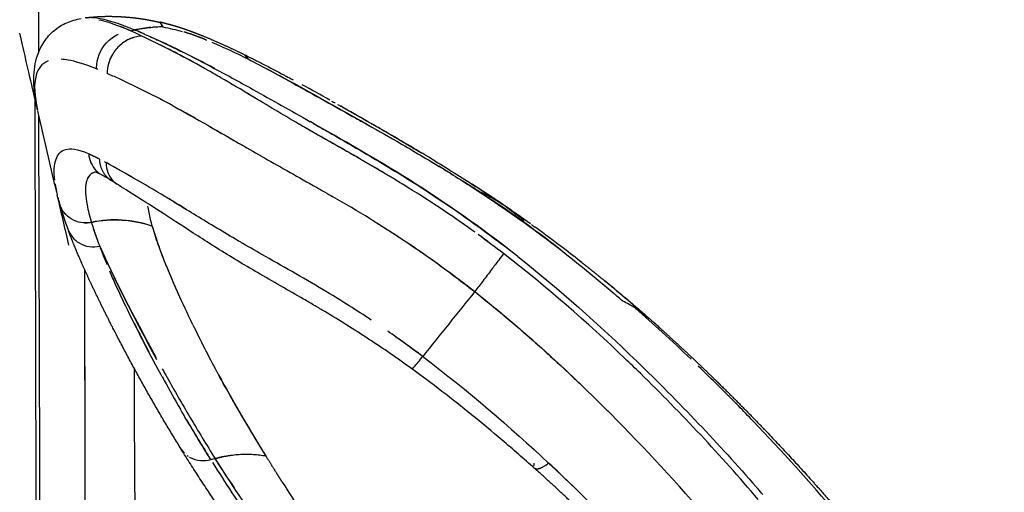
# Model space of a CAD drawing. Header units: millimetres. Extents: x 0 to 1905, y 0 to 2577.
# Tile 58 of 70: x 1183 to 1238, y 2099 to 2126. Entities that reach past the tile are written whole.
import ezdxf

# ---------------------------------------------------------------- set-up
doc = ezdxf.new("R2010")
doc.units = ezdxf.units.MM
doc.header["$MEASUREMENT"] = 0
doc.layers.add('Crea2D$visibili$linee', color=7, linetype='Continuous', true_color=0x000000)

msp = doc.modelspace()

# ---------------------------------------------------------------- linework, layer by layer
at = {"layer": 'Crea2D$visibili$linee'}
for p, q in [((1189.57520659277, 2114.493936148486), (1189.573864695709, 2114.496506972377)), ((1217.424212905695, 2109.667114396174), (1218.066780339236, 2109.195976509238))]:
    msp.add_line(p, q, dxfattribs=at)
for centre, radius, start, end in [((103734.5707564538, 2461.4343331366), 102550.6289531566, 180.1441090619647, 180.1886414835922), ((141095.2514807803, 2560.425335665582), 139911.4422865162, 180.1554989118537, 180.1788139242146), ((1176.965424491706, 2095.885505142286), 31.72472195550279, 66.5501911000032, 67.57077166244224), ((1182.75531664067, 2107.798461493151), 18.62502324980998, 67.82195580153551, 69.88664400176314), ((1179.502512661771, 2099.808160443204), 27.2520935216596, 66.50466003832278, 67.70291547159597), ((1191.216026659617, 2119.464538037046), 5.742383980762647, 90.5358379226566, 94.20482356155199), ((1191.299006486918, 2113.462938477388), 11.74476243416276, 89.72635448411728, 90.66682751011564), ((1191.965398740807, 2125.786660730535), 0.8392374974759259, 200.954259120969, 206.0420966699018), ((1190.339480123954, 2122.711759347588), 2.006542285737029, 107.3603472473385, 120.9491790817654), ((1177.296419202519, 2097.714463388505), 29.91812278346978, 64.4534541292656, 65.73777734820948), ((1174.614038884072, 2088.311600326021), 39.74331739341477, 66.66276151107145, 67.2667045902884), ((1163.80700582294, 2069.519053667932), 61.17424758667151, 61.27485307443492, 64.44266689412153), ((1059.584623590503, 2058.872531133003), 147.4855092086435, 26.25339603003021, 26.25518842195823), ((1190.453792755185, 2122.581221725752), 2.180972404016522, 150.6555948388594, 178.3886615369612), ((923.3968967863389, 1991.879805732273), 299.2587847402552, 26.15771439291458, 26.15892629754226), ((1172.298555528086, 2086.209326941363), 39.78166539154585, 65.30605822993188, 66.3235954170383), ((1167.509900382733, 2075.982074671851), 51.07402155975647, 61.48051495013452, 65.21845030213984), ((1127.393368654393, 1990.633288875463), 149.6470540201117, 60.72801758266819, 61.39820416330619), ((-24739.13107464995, 2033.920667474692), 25923.580261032, 0.1371406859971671, 0.1932551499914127), ((1083.436146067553, 1912.12911448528), 239.6196710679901, 60.1639191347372, 60.57101505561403), ((-27051.60360051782, 2028.958674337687), 28236.26010806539, 0.1366622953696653, 0.1854219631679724), ((1107.07210825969, 1967.318830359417), 175.4134436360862, 60.61547177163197, 60.92104731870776), ((1051.340677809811, 1856.439344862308), 303.8953554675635, 60.0600415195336, 60.06576646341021), ((1188.751234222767, 2118.301829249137), 1.490535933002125, 183.6717119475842, 223.8777645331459), ((1151.262433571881, 2049.905057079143), 77.2267901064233, 58.98367217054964, 61.25043151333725), ((1163.915222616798, 2047.746281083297), 81.77979764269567, 57.89045684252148, 58.55654732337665), ((1187.698027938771, 2116.659498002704), 0.5263772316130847, 110.495350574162, 125.5675006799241), ((1188.671362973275, 2118.233865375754), 1.385924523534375, 224.1411519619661, 235.9741170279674), ((1184.744651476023, 2110.785990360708), 7.032366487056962, 57.66336766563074, 62.09966038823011), ((1192.873632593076, 2117.667670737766), 7.54696470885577, 188.641168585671, 193.1748701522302), ((1177.717191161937, 2099.479335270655), 20.34481635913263, 56.96679385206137, 57.95621149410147), ((1151.75568186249, 2029.146519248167), 104.1398783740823, 55.92106619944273, 57.03534935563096), ((1195.885888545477, 2118.344562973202), 10.63424518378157, 193.0267628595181, 193.0648028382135), ((1197.332150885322, 2118.700614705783), 12.12370965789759, 193.8393448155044, 195.4923950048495), ((1067.915265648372, 1912.303231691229), 238.1022717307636, 58.40302681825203, 58.85699149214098), ((1158.114542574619, 2041.656788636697), 85.54686716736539, 58.52157711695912, 60.11514945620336), ((1172.177582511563, 2060.176933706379), 66.85935003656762, 52.07583749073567, 56.86170420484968), ((1206.452536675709, 2110.475358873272), 6.11863354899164, 58.94121695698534, 64.48315705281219), ((1164.221297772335, 2047.941898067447), 81.58767082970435, 55.77580038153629, 56.63002960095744), ((1202.792099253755, 2120.302495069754), 17.81352091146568, 195.8233051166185, 200.5947045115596), ((1196.923370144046, 2095.230756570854), 24.09746612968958, 56.82841652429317, 57.76353761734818), ((1172.372101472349, 2059.978831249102), 67.0501846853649, 54.14736022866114, 55.7490227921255), ((1171.694988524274, 2062.735778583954), 63.04086628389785, 54.84306823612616, 55.76804622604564), ((1187.437477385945, 2114.508725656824), 1.403319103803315, 193.2700643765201, 199.1769135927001), ((1205.069427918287, 2119.828818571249), 18.4705494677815, 197.3123761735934, 201.3606678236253), ((1207.566926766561, 2119.03538344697), 17.47691169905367, 196.0685225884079, 199.9997370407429), ((1206.961318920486, 2120.507881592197), 20.4790504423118, 198.2354861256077, 200.173727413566), ((1143.585747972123, 2025.309043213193), 109.8433139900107, 52.70078722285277, 53.61206396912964), ((1173.476618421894, 2065.214548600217), 59.98813285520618, 52.31472658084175, 53.98341474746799), ((1165.021578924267, 2049.623802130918), 79.74830625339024, 52.58983669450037, 53.9990167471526), ((1213.960890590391, 2122.860778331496), 27.85839362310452, 200.5073507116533, 202.0801854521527), ((1224.37673400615, 2126.895790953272), 39.02655447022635, 200.6989624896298, 202.3147552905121), ((1165.06802212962, 2049.590776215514), 79.74648249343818, 51.72239762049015, 52.63075670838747), ((1163.477794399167, 2047.441730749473), 82.41715622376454, 48.56853038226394, 50.68747831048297), ((1167.62749926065, 2056.061691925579), 63.5985810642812, 56.37455282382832, 58.96756527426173), ((56460.05297008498, -42203.05015640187), 70826.73115260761, 141.2691626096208, 141.2728776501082), ((1155.274223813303, 2039.641471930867), 93.46052118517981, 48.89230017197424, 49.28072536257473), ((1214.475046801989, 2105.250668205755), 5.309935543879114, 56.26620565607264, 64.96101002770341), ((1271.131083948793, 2149.453206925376), 90.9327313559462, 206.5430834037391, 207.6522207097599), ((1254.369033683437, 2138.46832455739), 68.17592004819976, 205.8336669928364, 208.2589343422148), ((1211.891725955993, 2101.284157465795), 10.02978784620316, 46.70538198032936, 49.04724722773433), ((1170.856761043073, 2060.85003391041), 57.82263447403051, 52.95975221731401, 55.31714000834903), ((1142.644146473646, 2022.068781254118), 105.776259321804, 53.41542794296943, 54.41850590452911), ((1149.163206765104, 2035.916478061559), 98.07601895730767, 45.67075907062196, 46.35988594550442), ((1144.544510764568, 2031.309526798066), 104.5991241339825, 40.40665398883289, 45.62437807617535), ((1142.885833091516, 2025.680860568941), 112.3037962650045, 44.41569208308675, 46.00773145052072), ((1270.846892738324, 2149.318602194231), 90.61857210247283, 208.7832847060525, 209.9375355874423), ((1268.644804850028, 2146.190717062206), 84.4067387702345, 208.4414126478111, 211.9574181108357), ((1135.719006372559, 2018.893217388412), 122.1743486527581, 43.78703703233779, 44.33714749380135), ((1269.59134201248, 2148.581197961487), 89.16247823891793, 210.3716863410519, 212.0289113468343), ((1137.996741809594, 2026.255306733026), 110.0533697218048, 40.63545126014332, 44.81758085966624), ((1145.315217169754, 2027.971305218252), 108.9650315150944, 40.2008117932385, 43.83265727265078), ((1193.545683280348, 2102.625289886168), 1.392048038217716, 211.8624898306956, 224.136772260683), ((27257.41568671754, -88843.67395343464), 94605.96323367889, 105.9913324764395, 105.991479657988), ((1195.968834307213, 2095.463978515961), 6.145778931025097, 102.2483328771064, 106.3840097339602), ((1241.365207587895, 2130.975440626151), 55.6628419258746, 212.1459171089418, 214.1337837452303), ((1212.332580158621, 2100.979723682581), 0.5238449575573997, 165.1191802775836, 183.8156888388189), ((1210.883470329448, 2103.314944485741), 2.813779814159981, 304.8443266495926, 308.5509504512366), ((1069.641924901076, 1949.356433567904), 208.514004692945, 46.1962266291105, 46.70287289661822)]:
    msp.add_arc(centre, radius, start, end, dxfattribs=at)
for points, knots in [([(1184.387783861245, 2120.869031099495), (1184.358812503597, 2121.011007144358), (1184.310479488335, 2121.277845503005), (1184.245960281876, 2121.776905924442), (1184.216973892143, 2122.352036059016), (1184.269854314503, 2123.011043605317), (1184.369566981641, 2123.428127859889), (1184.436616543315, 2123.627919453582), (1184.482583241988, 2123.765314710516), (1184.588292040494, 2124.026173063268), (1184.86248883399, 2124.51100591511), (1185.321524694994, 2125.032872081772), (1186.032887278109, 2125.476025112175), (1186.57099954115, 2125.628041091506), (1186.844957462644, 2125.669900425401)], [0, 0, 0, 0, 0.4347575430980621, 0.8131528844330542, 1.509379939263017, 2.159360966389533, 2.791524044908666, 2.791524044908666, 2.791524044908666, 3.226244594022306, 3.633946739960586, 4.459331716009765, 5.289860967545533, 6.121600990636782, 6.121600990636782, 6.121600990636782, 6.121600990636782]), ([(1189.160343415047, 2125.288383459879), (1188.952740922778, 2125.36543516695), (1188.580569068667, 2125.490737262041), (1188.098189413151, 2125.625528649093), (1187.682684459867, 2125.705320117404), (1187.34013890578, 2125.731677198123), (1187.154051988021, 2125.717818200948), (1187.073496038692, 2125.704757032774)], [3.018467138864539, 3.018467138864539, 3.018467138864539, 3.018467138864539, 3.038380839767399, 3.059721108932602, 3.08244264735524, 3.106475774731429, 3.12861362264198, 3.12861362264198, 3.12861362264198, 3.12861362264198]), ([(1187.825163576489, 2125.610937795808), (1187.989912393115, 2125.575402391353), (1188.331676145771, 2125.483811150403), (1188.754355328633, 2125.336746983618), (1188.993657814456, 2125.241105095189), (1189.010454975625, 2125.23434446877)], [1.933207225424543, 1.933207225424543, 1.933207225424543, 1.933207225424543, 1.958197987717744, 1.980382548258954, 1.982041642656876, 1.982041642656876, 1.982041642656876, 1.982041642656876]), ([(1189.010797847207, 2125.235201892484), (1189.030409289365, 2125.227403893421), (1189.050205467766, 2125.219474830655), (1189.230075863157, 2125.146909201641), (1189.43132185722, 2125.071272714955), (1189.590095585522, 2124.990054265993)], [3.982421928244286, 3.982421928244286, 3.982421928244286, 3.982421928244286, 3.984375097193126, 3.984375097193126, 4, 4, 4, 4]), ([(1189.786001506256, 2125.04551809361), (1189.987311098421, 2125.08462014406), (1190.346453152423, 2125.1543793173), (1190.661537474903, 2125.18129318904), (1190.795056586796, 2125.1903791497)], [8, 8, 8, 8, 8.340662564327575, 8.60775173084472, 8.60775173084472, 8.60775173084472, 8.60775173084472]), ([(1191.1754116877, 2125.466975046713), (1191.173236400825, 2125.473924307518), (1191.191884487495, 2125.44822485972), (1191.299716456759, 2125.289227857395), (1191.355099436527, 2125.207566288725)], [2.946237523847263, 2.946237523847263, 2.946237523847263, 2.946237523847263, 2.972387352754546, 3, 3, 3, 3]), ([(1191.355099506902, 2125.207566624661), (1191.281246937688, 2125.321820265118), (1191.20446948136, 2125.455019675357), (1191.183192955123, 2125.488341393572), (1191.181660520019, 2125.488509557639)], [0, 0, 0, 0, 0.03125, 0.05050614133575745, 0.05050614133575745, 0.05050614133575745, 0.05050614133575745]), ([(1184.407510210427, 2120.773269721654), (1184.278999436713, 2121.327079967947), (1184.150365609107, 2121.881143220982), (1184.022213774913, 2122.432877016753), (1183.847078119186, 2123.186890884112), (1183.658101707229, 2124.00002401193), (1183.455182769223, 2124.872552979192)], [8.46774415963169, 8.46774415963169, 8.46774415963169, 8.46774415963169, 10.294552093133, 10.294552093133, 10.294552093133, 12.95636054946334, 12.95636054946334, 12.95636054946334, 12.95636054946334]), ([(1187.697980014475, 2122.936750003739), (1187.702795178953, 2123.440879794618), (1187.901030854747, 2123.950545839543), (1188.427104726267, 2124.53502890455), (1188.654729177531, 2124.700892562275), (1188.902382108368, 2124.815177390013)], [0.01563663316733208, 0.01563663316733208, 0.01563663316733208, 0.01563663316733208, 0.5, 0.5, 0.7656134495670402, 0.7656134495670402, 0.7656134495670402, 0.7656134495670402]), ([(1190.198435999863, 2124.707648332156), (1190.095110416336, 2124.702979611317), (1189.881962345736, 2124.674812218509), (1189.460831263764, 2124.54257730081), (1188.971643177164, 2124.233452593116), (1188.532606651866, 2123.69153566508), (1188.364469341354, 2123.253803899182), (1188.318000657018, 2123.029662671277)], [0, 0, 0, 0, 0.3103503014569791, 0.642560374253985, 1.319061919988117, 2.021925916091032, 2.70852788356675, 2.70852788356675, 2.70852788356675, 2.70852788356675]), ([(1190.366738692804, 2124.799724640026), (1190.620510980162, 2124.690166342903), (1191.182102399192, 2124.435829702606), (1192.41393442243, 2123.846837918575), (1194.150723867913, 2122.953563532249), (1196.628945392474, 2121.601208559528), (1198.431318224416, 2120.574439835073), (1199.48336789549, 2119.976085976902)], [0, 0, 0, 0, 0.8291904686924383, 1.849457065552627, 4.09583950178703, 6.687685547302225, 10.31862533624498, 10.31862533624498, 10.31862533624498, 10.31862533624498]), ([(1194.221570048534, 2122.906124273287), (1194.192361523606, 2122.92171032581), (1194.163190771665, 2122.937255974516), (1193.311338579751, 2123.390619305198), (1192.526520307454, 2123.791726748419), (1191.445902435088, 2124.312694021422), (1191.109308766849, 2124.469914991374), (1190.788164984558, 2124.614577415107)], [7.87278689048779, 7.87278689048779, 7.87278689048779, 7.87278689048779, 7.875, 7.875, 7.9375, 7.9375, 7.967196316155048, 7.967196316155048, 7.967196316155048, 7.967196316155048]), ([(1192.503584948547, 2124.941263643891), (1192.528766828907, 2124.934100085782), (1192.956532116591, 2124.810129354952), (1193.373853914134, 2124.647704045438), (1193.76250898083, 2124.487531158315)], [0.2342649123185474, 0.2342649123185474, 0.2342649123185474, 0.2342649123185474, 0.249881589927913, 0.4999027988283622, 0.4999027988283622, 0.4999027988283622, 0.4999027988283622]), ([(1193.762200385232, 2124.486780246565), (1193.762083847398, 2124.486828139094), (1193.567779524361, 2124.566677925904), (1193.177210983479, 2124.721342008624), (1192.779731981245, 2124.857325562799), (1192.578761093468, 2124.91851816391)], [-0.5000750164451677, -0.5000750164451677, -0.5000750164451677, -0.5000750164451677, -0.5, -0.375, -0.2500366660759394, -0.2500366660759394, -0.2500366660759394, -0.2500366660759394]), ([(1198.853340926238, 2119.847509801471), (1197.955131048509, 2120.370565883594), (1196.48292229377, 2121.266321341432), (1194.86518639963, 2122.223250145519), (1193.484160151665, 2123.020422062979), (1192.204919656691, 2123.716733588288), (1191.36328614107, 2124.139799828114), (1191.006635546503, 2124.315184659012)], [3.499408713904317, 3.499408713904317, 3.499408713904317, 3.499408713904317, 3.623959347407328, 3.712321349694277, 3.749115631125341, 3.851985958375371, 3.935243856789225, 3.935243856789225, 3.935243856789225, 3.935243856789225]), ([(1194.053226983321, 2124.366019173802), (1194.343189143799, 2124.243103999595), (1195.014648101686, 2123.946310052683), (1195.675308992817, 2123.623716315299), (1196.05287378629, 2123.439355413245)], [0.5624063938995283, 0.5624063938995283, 0.5624063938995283, 0.5624063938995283, 0.749917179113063, 1, 1, 1, 1]), ([(1187.698053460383, 2122.887974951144), (1186.994874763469, 2123.175374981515), (1186.524347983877, 2123.313332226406), (1185.993135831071, 2123.405085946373), (1185.864865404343, 2123.419592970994), (1185.74690196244, 2123.42561948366)], [1.000001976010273, 1.000001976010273, 1.000001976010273, 1.000001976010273, 1.0625, 1.0625, 1.084870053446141, 1.084870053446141, 1.084870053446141, 1.084870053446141]), ([(1195.834314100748, 2123.689541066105), (1195.840119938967, 2123.686694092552), (1195.870868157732, 2123.654434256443), (1195.950255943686, 2123.544694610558), (1196.048213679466, 2123.441630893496)], [-0.0448488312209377, -0.0448488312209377, -0.0448488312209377, -0.0448488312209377, -0.03125, -0.0003978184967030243, -0.0003978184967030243, -0.0003978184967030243, -0.0003978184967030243]), ([(1195.841776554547, 2123.683959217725), (1196.005348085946, 2123.603581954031), (1196.251764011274, 2123.481037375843), (1196.589544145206, 2123.310114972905), (1197.166134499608, 2123.014857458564), (1197.65689193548, 2122.755971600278), (1198.055684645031, 2122.544327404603), (1198.090217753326, 2122.525969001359), (1198.124737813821, 2122.507593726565), (1198.271637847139, 2122.429298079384), (1198.399274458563, 2122.361023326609), (1198.542041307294, 2122.284232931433)], [0, 0, 0, 0, 0.5467588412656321, 0.8256069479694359, 1.135686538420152, 2.490120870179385, 2.490120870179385, 2.490120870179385, 2.623461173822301, 2.623461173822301, 3.057759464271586, 3.057759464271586, 3.057759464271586, 3.057759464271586]), ([(1196.05287378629, 2123.439355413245), (1196.465344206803, 2123.225244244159), (1197.423907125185, 2122.713214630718), (1198.758264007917, 2121.979144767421), (1200.269692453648, 2121.136365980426), (1201.440759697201, 2120.481340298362), (1202.839562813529, 2119.698986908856), (1204.438083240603, 2118.794387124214), (1206.170545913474, 2117.774728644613), (1207.654413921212, 2116.851913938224), (1208.360559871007, 2116.395110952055), (1208.725220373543, 2116.159154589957)], [0, 0, 0, 0, 1.394176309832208, 3.260153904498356, 4.568783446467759, 6.585732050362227, 7.285586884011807, 9.37695443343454, 12.09586958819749, 13.31586247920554, 14.61888779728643, 14.61888779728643, 14.61888779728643, 14.61888779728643]), ([(1185.030799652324, 2123.329693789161), (1184.664482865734, 2123.187719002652), (1184.466180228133, 2122.907171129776), (1184.221560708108, 2122.040858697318), (1184.265707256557, 2121.384099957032), (1184.444866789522, 2120.60768764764)], [1.141002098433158, 1.141002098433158, 1.141002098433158, 1.141002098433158, 1.25, 1.25, 1.399956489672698, 1.399956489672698, 1.399956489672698, 1.399956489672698]), ([(1202.758849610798, 2119.742811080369), (1202.607660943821, 2119.828881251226), (1201.750822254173, 2120.316111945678), (1200.193987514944, 2121.197827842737), (1198.448146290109, 2122.166822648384), (1197.41925226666, 2122.714938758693), (1197.076656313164, 2122.896141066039)], [0.4656050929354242, 0.4656050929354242, 0.4656050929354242, 0.4656050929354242, 0.501071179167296, 0.666774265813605, 0.833101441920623, 0.9165507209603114, 0.9165507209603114, 0.9165507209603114, 0.9165507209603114]), ([(1191.895561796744, 2120.858474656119), (1191.934582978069, 2120.837308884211), (1191.973770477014, 2120.815992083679), (1193.168776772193, 2120.16405895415), (1194.437528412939, 2119.424156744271), (1195.774032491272, 2118.652348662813)], [0.2436234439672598, 0.2436234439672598, 0.2436234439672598, 0.2436234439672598, 0.2499792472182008, 0.2499792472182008, 0.43663338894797, 0.43663338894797, 0.43663338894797, 0.43663338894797]), ([(1185.497061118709, 2116.070482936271), (1185.34661291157, 2116.721004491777), (1185.195811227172, 2117.372527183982), (1184.850774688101, 2118.862155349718), (1184.652614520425, 2119.71688984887), (1184.453985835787, 2120.572973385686)], [3.261607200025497, 3.261607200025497, 3.261607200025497, 3.261607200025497, 5.423099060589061, 5.423099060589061, 8.247493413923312, 8.247493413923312, 8.247493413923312, 8.247493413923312]), ([(1193.954801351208, 2119.703900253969), (1194.07309060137, 2119.636386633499), (1194.978415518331, 2119.118110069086), (1195.931309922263, 2118.559821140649), (1196.789048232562, 2118.068423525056)], [3.359206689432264, 3.359206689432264, 3.359206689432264, 3.359206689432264, 3.376844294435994, 3.49319520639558, 3.49319520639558, 3.49319520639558, 3.49319520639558]), ([(1203.640415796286, 2117.091979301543), (1202.768015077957, 2117.612460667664), (1201.27105915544, 2118.470996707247), (1199.813571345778, 2119.29302656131), (1199.218236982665, 2119.636156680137)], [3.28735731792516, 3.28735731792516, 3.28735731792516, 3.28735731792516, 3.40094291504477, 3.482632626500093, 3.482632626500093, 3.482632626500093, 3.482632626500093]), ([(1199.653307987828, 2119.879441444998), (1200.438207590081, 2119.433015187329), (1202.159362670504, 2118.451929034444), (1204.405234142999, 2117.111511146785), (1206.344894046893, 2115.860987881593), (1208.25429477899, 2114.561183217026), (1209.655572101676, 2113.52572410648), (1210.547555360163, 2112.832380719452)], [6.22232898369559, 6.22232898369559, 6.22232898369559, 6.22232898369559, 6.264331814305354, 6.313736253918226, 6.339260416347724, 6.365537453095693, 6.413914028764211, 6.413914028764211, 6.413914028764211, 6.413914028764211]), ([(1206.371510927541, 2117.802110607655), (1206.257782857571, 2117.871367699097), (1205.2384580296, 2118.489501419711), (1204.117278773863, 2119.144103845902), (1203.115887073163, 2119.72109540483), (1203.012939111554, 2119.780327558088)], [9.252606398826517, 9.252606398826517, 9.252606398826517, 9.252606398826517, 9.275582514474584, 9.458556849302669, 9.479541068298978, 9.479541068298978, 9.479541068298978, 9.479541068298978]), ([(1185.385666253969, 2116.737317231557), (1185.333121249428, 2117.206325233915), (1185.353577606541, 2117.60239878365), (1185.556996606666, 2118.172227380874), (1185.720681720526, 2118.36124071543), (1186.25923837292, 2118.515206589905), (1186.616372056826, 2118.491396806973), (1187.263674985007, 2118.206437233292)], [0.2187497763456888, 0.2187497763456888, 0.2187497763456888, 0.2187497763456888, 0.5, 0.5, 0.75, 0.75, 0.9999895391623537, 0.9999895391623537, 0.9999895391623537, 0.9999895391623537]), ([(1196.811819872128, 2118.055380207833), (1196.861445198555, 2118.026960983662), (1197.835409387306, 2117.469910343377), (1199.146324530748, 2116.740200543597), (1200.432579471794, 2116.00442061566), (1200.738602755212, 2115.827679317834)], [3.494224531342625, 3.494224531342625, 3.494224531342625, 3.494224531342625, 3.500951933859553, 3.625990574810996, 3.664856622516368, 3.664856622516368, 3.664856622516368, 3.664856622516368]), ([(1188.126120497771, 2117.767424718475), (1188.156949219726, 2117.7503554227), (1188.188492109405, 2117.732822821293), (1188.220808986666, 2117.714802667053), (1188.213751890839, 2117.332635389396), (1188.358754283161, 2116.958968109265), (1188.682612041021, 2116.629430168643), (1188.75716922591, 2116.569024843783), (1188.837338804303, 2116.517243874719)], [0.760036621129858, 0.760036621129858, 0.760036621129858, 0.760036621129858, 1, 1, 1, 1.5, 1.5, 1.630736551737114, 1.630736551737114, 1.630736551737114, 1.630736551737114]), ([(1206.371420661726, 2117.801962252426), (1207.168854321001, 2117.317276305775), (1208.419438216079, 2116.534375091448), (1209.65892310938, 2115.702694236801), (1210.108254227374, 2115.401197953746)], [2.747406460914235, 2.747406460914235, 2.747406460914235, 2.747406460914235, 2.908431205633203, 3, 3, 3, 3]), ([(1187.312879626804, 2117.017815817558), (1187.241329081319, 2116.94060189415), (1187.189341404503, 2116.840144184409), (1187.152132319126, 2116.718578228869), (1187.151550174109, 2116.716658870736), (1187.150971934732, 2116.714734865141)], [2.379913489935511, 2.379913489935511, 2.379913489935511, 2.379913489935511, 2.5, 2.5, 2.501921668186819, 2.501921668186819, 2.501921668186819, 2.501921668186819]), ([(1187.62790881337, 2117.18145741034), (1187.535361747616, 2117.165417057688), (1187.33716530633, 2117.083728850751), (1187.222444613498, 2116.909126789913), (1187.171632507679, 2116.774278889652)], [2.244986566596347, 2.244986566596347, 2.244986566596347, 2.244986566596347, 2.337207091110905, 2.479600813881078, 2.479600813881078, 2.479600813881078, 2.479600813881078]), ([(1188.03473848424, 2117.001333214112), (1187.824686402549, 2117.111938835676), (1187.687556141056, 2117.163635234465), (1187.604351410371, 2117.188499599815), (1187.5925832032, 2117.190881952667), (1187.590016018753, 2117.191373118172)], [0, 0, 0, 0, 4.200515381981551, 4.200515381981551, 5.705032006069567, 5.705032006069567, 5.705032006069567, 5.705032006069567]), ([(1187.15097303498, 2116.714734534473), (1187.142881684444, 2116.689406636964), (1187.11649849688, 2116.597871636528), (1187.081770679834, 2116.38097820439), (1187.080743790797, 2115.977313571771), (1187.157640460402, 2115.338460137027), (1187.320158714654, 2114.746204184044), (1187.411059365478, 2114.414940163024)], [2.499942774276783, 2.499942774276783, 2.499942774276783, 2.499942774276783, 2.525165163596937, 2.588028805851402, 2.688255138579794, 2.825633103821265, 3, 3, 3, 3]), ([(1205.089511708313, 2106.321266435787), (1204.308132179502, 2106.888811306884), (1203.514267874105, 2107.43647851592), (1201.902321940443, 2108.495746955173), (1201.094166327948, 2109.000960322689), (1200.28275720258, 2109.48621525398), (1200.105900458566, 2109.59202162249), (1199.718181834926, 2109.821657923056), (1198.482513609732, 2110.542633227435), (1197.042692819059, 2111.358394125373), (1195.827972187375, 2112.074942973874), (1195.459811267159, 2112.297642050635), (1194.69659105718, 2112.759204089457), (1193.963269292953, 2113.223921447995), (1192.609991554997, 2114.097222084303), (1191.974735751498, 2114.515615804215), (1191.408220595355, 2114.883218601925), (1190.843411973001, 2115.249714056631), (1190.340032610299, 2115.567141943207), (1189.481435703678, 2116.106353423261), (1189.132470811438, 2116.323951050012), (1188.836905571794, 2116.516556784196)], [0, 0, 0, 0, 2.899467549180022, 2.899467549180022, 5.793873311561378, 5.793873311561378, 5.793873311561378, 6.412143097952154, 7.145728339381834, 10.08571423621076, 11.3765349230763, 11.3765349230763, 11.3765349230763, 14.39081527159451, 14.39081527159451, 17.36908117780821, 17.36908117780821, 17.36908117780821, 20.32440194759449, 20.32440194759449, 23.17772267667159, 23.17772267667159, 23.17772267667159, 23.17772267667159]), ([(1208.574689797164, 2113.863164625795), (1208.537561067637, 2113.890165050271), (1207.880119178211, 2114.366930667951), (1206.577789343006, 2115.262341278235), (1205.296197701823, 2116.081026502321), (1204.651811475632, 2116.478662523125)], [3.071155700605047, 3.071155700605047, 3.071155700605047, 3.071155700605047, 3.076150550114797, 3.159525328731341, 3.243466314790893, 3.243466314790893, 3.243466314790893, 3.243466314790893]), ([(1195.360142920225, 2113.482013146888), (1194.556108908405, 2113.954294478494), (1193.404359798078, 2114.656402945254), (1192.181830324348, 2115.401895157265), (1191.689247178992, 2115.704241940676), (1191.528503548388, 2115.802571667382)], [1.498843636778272, 1.498843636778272, 1.498843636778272, 1.498843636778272, 1.623842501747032, 1.686476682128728, 1.717757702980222, 1.717757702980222, 1.717757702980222, 1.717757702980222]), ([(1208.725220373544, 2116.159154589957), (1209.228441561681, 2115.824450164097), (1210.155896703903, 2115.207577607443), (1211.510748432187, 2114.248338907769), (1212.354823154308, 2113.613632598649), (1212.78602216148, 2113.289390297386), (1213.917156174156, 2112.425618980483), (1215.076547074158, 2111.48053040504), (1216.243474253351, 2110.476550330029)], [2, 2, 2, 2, 2.367176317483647, 2.676719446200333, 3, 3, 3, 3.879757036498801, 3.879757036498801, 3.879757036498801, 3.879757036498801]), ([(1187.411059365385, 2114.414940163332), (1187.03175324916, 2114.331526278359), (1186.621392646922, 2114.400986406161), (1186.006513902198, 2114.781907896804), (1185.785639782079, 2115.060206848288), (1185.674724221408, 2115.3808812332)], [3, 3, 3, 3, 3.5, 3.5, 3.937512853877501, 3.937512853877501, 3.937512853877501, 3.937512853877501]), ([(1191.14686589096, 2113.053461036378), (1191.129370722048, 2113.102122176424), (1190.986253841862, 2113.505542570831), (1190.87275628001, 2113.873763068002), (1190.7728142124, 2114.198005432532), (1190.704216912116, 2114.461193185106), (1190.601502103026, 2114.859660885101), (1190.54589590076, 2115.201202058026), (1190.531420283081, 2115.311247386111)], [28.87406820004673, 28.87406820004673, 28.87406820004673, 28.87406820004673, 28.88910876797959, 29, 29, 29, 29.14652326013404, 29.22209338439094, 29.22209338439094, 29.22209338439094, 29.22209338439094]), ([(1211.265311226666, 2114.490631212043), (1211.230056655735, 2114.521222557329), (1211.164554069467, 2114.577404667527), (1210.787136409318, 2114.893713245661), (1210.432659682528, 2115.159418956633), (1210.1096590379, 2115.401527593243)], [2.968002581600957, 2.968002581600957, 2.968002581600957, 2.968002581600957, 2.971027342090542, 2.973600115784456, 3, 3, 3, 3]), ([(1202.785195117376, 2114.614326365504), (1203.702168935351, 2114.05376477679), (1204.750217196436, 2113.382546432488), (1205.772810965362, 2112.662511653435), (1205.901142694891, 2112.571223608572)], [3.75109256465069, 3.75109256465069, 3.75109256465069, 3.75109256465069, 3.866773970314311, 3.883427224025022, 3.883427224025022, 3.883427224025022, 3.883427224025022]), ([(1186.116111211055, 2114.036172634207), (1186.228244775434, 2113.722256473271), (1186.450378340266, 2113.447852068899), (1187.070276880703, 2113.073293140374), (1187.486007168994, 2113.00963443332), (1187.867692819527, 2113.101151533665)], [1.067807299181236, 1.067807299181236, 1.067807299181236, 1.067807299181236, 1.5, 1.5, 1.999883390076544, 1.999883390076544, 1.999883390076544, 1.999883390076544]), ([(1187.869326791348, 2113.101546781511), (1188.096535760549, 2112.603577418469), (1188.555823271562, 2111.596966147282), (1189.427980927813, 2109.850957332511), (1190.253196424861, 2108.278219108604), (1190.794473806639, 2107.280515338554), (1190.973945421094, 2106.952953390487)], [0, 0, 0, 0, 0.1616950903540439, 0.326855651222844, 0.494242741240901, 0.5741873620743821, 0.5741873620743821, 0.5741873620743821, 0.5741873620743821]), ([(1195.561210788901, 2113.364121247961), (1195.529092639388, 2113.382898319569), (1195.497033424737, 2113.401667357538), (1195.430019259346, 2113.440959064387), (1195.395055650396, 2113.461488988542), (1195.360145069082, 2113.482016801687)], [2.495023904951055, 2.495023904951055, 2.495023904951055, 2.495023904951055, 2.5, 2.5, 2.505445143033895, 2.505445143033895, 2.505445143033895, 2.505445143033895]), ([(1200.414083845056, 2110.557828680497), (1199.262749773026, 2111.252555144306), (1197.671363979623, 2112.150140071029), (1196.170511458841, 2113.00990492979), (1195.763866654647, 2113.246196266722)], [1.252885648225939, 1.252885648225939, 1.252885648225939, 1.252885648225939, 1.415775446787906, 1.478076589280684, 1.478076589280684, 1.478076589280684, 1.478076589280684]), ([(1193.006419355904, 2108.759982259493), (1192.714915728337, 2109.362573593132), (1192.192855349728, 2110.482816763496), (1191.63543412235, 2111.786110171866), (1191.351609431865, 2112.503511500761), (1191.256499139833, 2112.75593238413)], [28.49986248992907, 28.49986248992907, 28.49986248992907, 28.49986248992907, 28.63903513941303, 28.76878422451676, 28.84398706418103, 28.84398706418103, 28.84398706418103, 28.84398706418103]), ([(1210.148322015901, 2112.687400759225), (1210.060377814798, 2112.567394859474), (1209.841980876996, 2112.274482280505), (1209.461299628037, 2111.769165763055), (1209.020667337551, 2111.188506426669), (1208.709791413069, 2110.781274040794), (1208.560555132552, 2110.586928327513)], [0, 0, 0, 0, 0.4463381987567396, 1.0961010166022, 1.897988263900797, 2.633089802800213, 2.633089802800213, 2.633089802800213, 2.633089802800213]), ([(1210.945827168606, 2112.520474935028), (1213.242707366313, 2110.708187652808), (1217.888212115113, 2106.543263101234), (1222.058383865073, 2102.118580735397), (1224.153963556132, 2099.72650556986), (1224.187673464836, 2099.68797988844)], [6.421133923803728, 6.421133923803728, 6.421133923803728, 6.421133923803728, 6.546400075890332, 6.687804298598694, 6.690118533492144, 6.690118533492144, 6.690118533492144, 6.690118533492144]), ([(1191.315428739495, 2105.885506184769), (1191.28859639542, 2105.9346839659), (1190.902082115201, 2106.64441090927), (1190.226392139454, 2107.918489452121), (1189.403790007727, 2109.563523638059), (1188.827107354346, 2110.797467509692), (1188.525122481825, 2111.482159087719), (1188.422692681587, 2111.721493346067)], [2.344831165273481, 2.344831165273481, 2.344831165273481, 2.344831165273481, 2.356453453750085, 2.512881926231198, 2.655100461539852, 2.783396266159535, 2.855139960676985, 2.855139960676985, 2.855139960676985, 2.855139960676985]), ([(1208.560542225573, 2110.58691231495), (1209.174427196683, 2110.090229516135), (1210.390858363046, 2109.106037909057), (1212.1199756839, 2107.589020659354), (1213.421837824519, 2106.392054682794), (1214.145966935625, 2105.704561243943), (1214.335721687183, 2105.522934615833)], [6, 6, 6, 6, 6.058489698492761, 6.115899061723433, 6.171467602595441, 6.191345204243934, 6.191345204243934, 6.191345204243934, 6.191345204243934]), ([(1217.424297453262, 2109.667209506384), (1217.917388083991, 2109.228880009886), (1218.957912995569, 2108.303899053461), (1219.972707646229, 2107.352714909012), (1220.501502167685, 2106.847056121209)], [5.000014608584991, 5.000014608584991, 5.000014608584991, 5.000014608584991, 5.064414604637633, 5.136009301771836, 5.136009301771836, 5.136009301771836, 5.136009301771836]), ([(1205.088237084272, 2106.339389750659), (1205.081399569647, 2106.304132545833), (1205.112379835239, 2106.320084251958), (1205.276324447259, 2106.48692248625), (1205.446526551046, 2106.692101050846), (1205.647312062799, 2106.95198811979)], [1.172830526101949, 1.172830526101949, 1.172830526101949, 1.172830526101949, 1.5, 1.5, 1.968750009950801, 1.968750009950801, 1.968750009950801, 1.968750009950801]), ([(1191.317784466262, 2106.329156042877), (1191.406461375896, 2106.169218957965), (1191.891434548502, 2105.29835548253), (1192.82063264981, 2103.667088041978), (1193.763107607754, 2102.128368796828), (1194.233461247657, 2101.360452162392)], [0.6244583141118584, 0.6244583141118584, 0.6244583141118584, 0.6244583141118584, 0.662775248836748, 0.831703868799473, 1, 1, 1, 1]), ([(1211.862330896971, 2100.821780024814), (1211.57007776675, 2101.0823726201), (1210.975653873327, 2101.606836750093), (1209.821187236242, 2102.602450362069), (1207.886116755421, 2104.213368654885), (1206.210533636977, 2105.507677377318), (1205.089684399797, 2106.321034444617)], [0, 0, 0, 0, 1.17467757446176, 2.3781427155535, 4.573320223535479, 8.727795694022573, 8.727795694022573, 8.727795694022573, 8.727795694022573]), ([(1194.001123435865, 2101.294134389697), (1193.483437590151, 2102.140320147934), (1192.906070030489, 2103.084058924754), (1192.373800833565, 2104.000305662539), (1192.319244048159, 2104.09472012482)], [2, 2, 2, 2, 2.185432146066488, 2.206809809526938, 2.206809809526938, 2.206809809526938, 2.206809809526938]), ([(1194.001123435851, 2101.294134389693), (1193.626313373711, 2101.183866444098), (1193.214228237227, 2101.224078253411), (1192.860945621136, 2101.41368882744), (1192.840660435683, 2101.425270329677), (1192.820712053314, 2101.437353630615)], [3, 3, 3, 3, 3.499998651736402, 3.499998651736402, 3.530967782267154, 3.530967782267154, 3.530967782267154, 3.530967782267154]), ([(1194.093687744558, 2101.146807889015), (1194.445302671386, 2100.591141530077), (1195.401873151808, 2099.080468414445), (1197.11690405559, 2096.552562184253), (1198.725198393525, 2094.369464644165), (1199.67065726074, 2093.165107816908), (1199.832393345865, 2092.961180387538)], [4.003880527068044, 4.003880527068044, 4.003880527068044, 4.003880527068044, 4.048568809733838, 4.125274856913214, 4.203062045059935, 4.218907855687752, 4.218907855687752, 4.218907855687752, 4.218907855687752]), ([(1201.484627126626, 2091.964827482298), (1200.041844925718, 2093.5494749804), (1197.99583683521, 2095.970348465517), (1195.698614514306, 2099.095632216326), (1194.699615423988, 2100.640924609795), (1194.23571387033, 2101.358506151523)], [2.749893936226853, 2.749893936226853, 2.749893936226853, 2.749893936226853, 2.874942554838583, 2.941927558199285, 3, 3, 3, 3])]:
    msp.add_open_spline(points, degree=3, knots=knots, dxfattribs=at)
for points, weights, degree, knots in [([(1187.14709571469, 2125.714620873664), (1187.584577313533, 2125.774852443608), (1188.025334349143, 2125.802260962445), (1188.466907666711, 2125.796693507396), (1188.542496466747, 2125.795978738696), (1188.618073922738, 2125.794486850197), (1188.693632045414, 2125.792217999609), (1189.01665278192, 2125.782558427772), (1189.3805875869, 2125.757003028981), (1189.905955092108, 2125.700842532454), (1190.153646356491, 2125.666085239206), (1190.410282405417, 2125.62221805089), (1190.666637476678, 2125.578141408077), (1190.921536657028, 2125.526304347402), (1191.174745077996, 2125.466754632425)], [1, 0.9981402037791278, 0.9981402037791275, 1, 0.9999647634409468, 0.9999647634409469, 1, 1, 1, 1, 1, 1, 0.9996928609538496, 0.9996928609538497, 1], 3, [0, 0, 0, 0, 1.32359237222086, 1.32359237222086, 1.32359237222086, 1.550364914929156, 1.550364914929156, 1.550364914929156, 2.714610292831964, 2.714610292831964, 3.817085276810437, 3.817085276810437, 3.817085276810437, 4.597315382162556, 4.597315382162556, 4.597315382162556, 4.597315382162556]), ([(1191.183478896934, 2125.488085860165), (1191.486523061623, 2125.417171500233), (1191.786649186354, 2125.334776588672), (1192.089199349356, 2125.251799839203), (1192.387483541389, 2125.154597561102), (1192.685383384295, 2125.05691553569), (1192.97853398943, 2124.945790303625), (1193.270825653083, 2124.834903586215), (1193.559821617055, 2124.715691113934), (1194.136503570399, 2124.478573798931), (1194.704563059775, 2124.221484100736), (1195.27367132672, 2123.964503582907), (1195.834313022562, 2123.689541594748)], [1, 0.9998189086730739, 1, 0.9997198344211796, 1, 0.9997414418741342, 1, 0.9998974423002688, 1, 0.9998478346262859, 1, 0.9998733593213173, 1], 2, [0, 0, 0, 0.6223864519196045, 0.6223864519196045, 1.249714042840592, 1.249714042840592, 1.876618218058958, 1.876618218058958, 2.501812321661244, 2.501812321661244, 3.748741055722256, 3.748741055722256, 4.997512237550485, 4.997512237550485, 4.997512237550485]), ([(1200.991261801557, 2120.933115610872), (1202.332188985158, 2120.178116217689), (1203.663780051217, 2119.406769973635), (1204.655614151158, 2118.833392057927), (1205.638743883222, 2118.245214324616)], [1, 0.9999812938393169, 1, 0.9999719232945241, 1], 2, [0, 0, 0, 3.077694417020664, 3.077694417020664, 5.368936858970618, 5.368936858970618, 5.368936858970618]), ([(1204.651869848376, 2116.478757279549), (1204.591885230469, 2116.515720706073), (1204.531883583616, 2116.552566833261), (1202.551301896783, 2117.764635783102), (1200.61562009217, 2118.817202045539), (1198.879230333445, 2119.832361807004), (1198.866283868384, 2119.839934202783), (1198.85334008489, 2119.847508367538)], [0.9999999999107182, 0.9999999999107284, 0.9999999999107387, 0.9999999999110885, 0.9999999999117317, 0.9999999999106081, 0.9999999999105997, 0.9999999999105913], 3, [2.242194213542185, 2.242194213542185, 2.242194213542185, 2.242194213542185, 2.250006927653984, 2.250006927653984, 2.500013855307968, 2.500013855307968, 2.50189228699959, 2.50189228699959, 2.50189228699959, 2.50189228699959]), ([(1187.263644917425, 2118.206368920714), (1187.463756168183, 2118.11716210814), (1187.660334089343, 2118.020417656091), (1187.853094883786, 2117.916275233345), (1187.858386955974, 2117.531900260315), (1188.01769299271, 2117.158381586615), (1188.355381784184, 2116.833603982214), (1188.431040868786, 2116.775214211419), (1188.511905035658, 2116.725172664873)], [1, 0.9995187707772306, 0.9995187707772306, 1, 1, 1, 1, 1, 1], 3, [0, 0, 0, 0, 0.657125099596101, 0.657125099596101, 0.657125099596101, 1.157125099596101, 1.157125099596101, 1.284853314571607, 1.284853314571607, 1.284853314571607, 1.284853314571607]), ([(1187.412288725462, 2114.409204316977), (1187.412288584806, 2114.409204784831), (1187.412288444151, 2114.409205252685), (1187.412288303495, 2114.409205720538), (1187.289356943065, 2114.382340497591), (1187.164029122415, 2114.371080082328), (1187.038277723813, 2114.37560173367)], [1, 1, 1, 1, 0.9947527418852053, 0.994752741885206, 1], 3, [0.9999988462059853, 0.9999988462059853, 0.9999988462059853, 0.9999988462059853, 1, 1, 1, 1.376505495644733, 1.376505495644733, 1.376505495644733, 1.376505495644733]), ([(1192.362216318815, 2101.889729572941), (1191.031078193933, 2104.046201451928), (1189.787329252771, 2106.254229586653), (1188.632963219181, 2108.510274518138), (1188.108697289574, 2109.53460178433), (1187.630743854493, 2110.509030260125), (1186.792527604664, 2112.335902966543), (1186.432777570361, 2113.184428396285), (1186.136548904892, 2113.979735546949)], [1, 0.9994656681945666, 0.9994656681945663, 1, 1, 1, 1, 1, 1], 3, [0, 0, 0, 0, 7.600645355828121, 7.600645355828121, 7.600645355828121, 20.7898503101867, 20.7898503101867, 33.76842861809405, 33.76842861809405, 33.76842861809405, 33.76842861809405]), ([(1214.41091688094, 2112.240053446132), (1215.73236536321, 2111.204089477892), (1217.014846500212, 2110.12025850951), (1217.382725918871, 2109.808319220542), (1217.746873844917, 2109.492031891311), (1218.1083924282, 2109.178035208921), (1218.466189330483, 2108.859804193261)], [1, 0.9998310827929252, 1, 0.9999823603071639, 1, 0.9999826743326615, 1], 2, [0, 0, 0, 3.357863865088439, 3.357863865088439, 4.322510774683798, 4.322510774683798, 5.280183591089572, 5.280183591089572, 5.280183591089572]), ([(1218.471181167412, 2108.851762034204), (1219.590296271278, 2107.851639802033), (1220.687155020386, 2106.827157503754), (1221.761227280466, 2105.778810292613), (1221.84284320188, 2105.699238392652), (1221.924334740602, 2105.619540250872), (1222.005700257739, 2105.539719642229), (1223.293602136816, 2104.276271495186), (1224.538777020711, 2102.994005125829), (1227.034293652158, 2100.306637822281), (1228.255240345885, 2098.927248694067), (1229.43589364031, 2097.529653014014), (1229.737847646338, 2097.17222485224), (1230.338242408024, 2096.452704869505), (1231.522465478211, 2094.999428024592), (1232.956955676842, 2093.176241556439), (1234.615655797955, 2090.97053713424), (1235.677329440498, 2089.489561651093), (1236.198378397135, 2088.74460657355), (1236.526521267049, 2088.274922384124), (1236.850612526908, 2087.802433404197), (1237.170628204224, 2087.327174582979), (1238.449869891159, 2085.42397529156), (1239.673696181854, 2083.484677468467), (1240.841089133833, 2081.51089416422), (1242.035520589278, 2079.492621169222), (1243.176082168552, 2077.443423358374), (1244.261973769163, 2075.364738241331), (1244.314356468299, 2075.264504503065), (1244.366623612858, 2075.164185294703), (1244.418777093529, 2075.063776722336), (1244.772866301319, 2074.382015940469), (1245.512610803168, 2072.929324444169), (1247.065889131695, 2069.767183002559), (1249.116617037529, 2065.364687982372), (1251.834574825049, 2059.220838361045), (1253.727361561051, 2054.782226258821), (1254.790361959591, 2052.274650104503), (1255.170574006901, 2051.377650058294), (1255.763948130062, 2049.976185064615), (1256.552359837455, 2048.119826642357), (1257.126690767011, 2046.774512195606), (1257.488063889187, 2045.933756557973), (1257.654821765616, 2045.548073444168), (1257.854432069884, 2045.085589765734), (1258.056106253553, 2044.624002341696), (1258.259840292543, 2044.163320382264), (1258.294769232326, 2044.084718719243), (1258.312386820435, 2044.045654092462), (1258.31244556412, 2044.045588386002)], [1, 0.9998388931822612, 0.9998388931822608, 1, 1, 1, 1, 1, 1, 1, 1, 1, 1, 1, 1, 1, 1, 1, 1, 0.9999753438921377, 0.9999753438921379, 1, 0.9997227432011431, 0.9997227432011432, 1, 0.9997661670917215, 0.9997661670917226, 1, 1, 1, 1, 1, 1, 1, 1, 1, 1, 1, 1, 1, 1, 1, 1, 1, 0.9999933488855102, 0.9999933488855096, 1, 1, 1, 1], 3, [0, 0, 0, 0, 4.502299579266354, 4.502299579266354, 4.502299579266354, 4.847833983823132, 4.847833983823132, 4.847833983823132, 10.30263249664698, 10.30263249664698, 16.02004441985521, 16.02004441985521, 16.02004441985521, 17.42374185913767, 18.83134825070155, 21.64395057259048, 24.38291624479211, 27.11019886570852, 27.11019886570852, 27.11019886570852, 28.82905196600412, 28.82905196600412, 28.82905196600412, 35.70760697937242, 35.70760697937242, 35.70760697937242, 42.74246704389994, 42.74246704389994, 42.74246704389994, 43.16950065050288, 43.16950065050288, 43.16950065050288, 45.4741648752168, 48.06001582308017, 53.73823365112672, 60.04325223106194, 68.21402982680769, 68.21402982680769, 68.21402982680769, 71.13679095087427, 72.7797466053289, 74.26456039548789, 75.52513000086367, 75.52513000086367, 75.52513000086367, 77.03628970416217, 77.03628970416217, 77.03628970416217, 79.20409593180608, 79.20409593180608, 79.20409593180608, 79.20409593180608]), ([(1197.939200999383, 2100.067722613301), (1197.636913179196, 2100.548856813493), (1197.336165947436, 2101.030955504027), (1197.036962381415, 2101.514013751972), (1196.157950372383, 2102.972560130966), (1195.202172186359, 2104.568806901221), (1194.389342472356, 2106.060109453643), (1194.319040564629, 2106.190231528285)], [1, 0.9999965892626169, 0.9999965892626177, 1, 1, 1, 1, 1], 3, [0, 0, 0, 0, 1.704641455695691, 1.704641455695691, 1.704641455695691, 1.988757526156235, 2.01610484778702, 2.01610484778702, 2.01610484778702, 2.01610484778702]), ([(1234.052253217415, 2070.053343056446), (1233.605606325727, 2070.174411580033), (1233.159928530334, 2070.299000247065), (1232.715247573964, 2070.427101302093), (1229.409500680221, 2071.379819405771), (1226.339777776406, 2072.470710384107), (1223.514658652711, 2073.69884801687), (1220.688535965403, 2074.927421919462), (1218.122602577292, 2076.293332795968), (1213.429662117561, 2079.198035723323), (1211.297594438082, 2080.741083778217), (1209.341378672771, 2082.32616253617), (1207.387803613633, 2083.90910158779), (1205.600744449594, 2085.535721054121), (1202.312534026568, 2088.819229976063), (1200.811881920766, 2090.475260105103), (1199.426028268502, 2092.12164335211), (1199.094974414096, 2092.514908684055), (1198.460914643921, 2093.282684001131), (1197.228580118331, 2094.831686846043), (1195.120086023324, 2097.634614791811), (1193.437011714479, 2100.150870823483), (1192.363166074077, 2101.887171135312)], [1, 0.9999792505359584, 0.9999792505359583, 1, 1, 1, 1, 1, 1, 1, 1, 1, 1, 1, 1, 1, 1, 1, 1, 1, 1, 1, 1], 3, [0, 0, 0, 0, 1.388279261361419, 1.388279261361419, 1.388279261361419, 19.08377729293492, 19.08377729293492, 19.08377729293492, 36.78711499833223, 36.78711499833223, 54.54818057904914, 54.54818057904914, 54.54818057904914, 72.27918531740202, 72.27918531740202, 89.99253006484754, 89.99253006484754, 89.99253006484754, 91.53470445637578, 92.97962323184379, 95.93054507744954, 102.0552350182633, 102.0552350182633, 102.0552350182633, 102.0552350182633]), ([(1225.376305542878, 2085.786226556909), (1224.892433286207, 2086.455345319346), (1224.398996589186, 2087.121158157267), (1223.393432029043, 2088.443194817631), (1222.881087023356, 2089.099754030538), (1221.313781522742, 2091.054388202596), (1220.229711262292, 2092.33614602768), (1219.098126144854, 2093.597540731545), (1217.957471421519, 2094.869402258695), (1216.782521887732, 2096.10965164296), (1215.574153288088, 2097.317364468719), (1214.371205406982, 2098.517611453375), (1213.135601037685, 2099.684212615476), (1211.868280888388, 2100.816279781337)], [1, 1, 1, 1, 1, 1, 1, 1, 0.9997515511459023, 0.9997515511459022, 1, 0.9997462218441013, 0.9997462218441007, 1], 3, [0, 0, 0, 0, 2.792697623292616, 2.792697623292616, 5.581477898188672, 5.581477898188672, 11.15332826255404, 11.15332826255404, 11.15332826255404, 16.27797438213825, 16.27797438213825, 16.27797438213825, 21.37527682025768, 21.37527682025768, 21.37527682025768, 21.37527682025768])]:
    msp.add_rational_spline(points, weights, degree=degree, knots=knots, dxfattribs=at)
for points in [[(1189.590175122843, 2124.990050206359), (1189.655441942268, 2125.008542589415), (1189.720728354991, 2125.027030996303), (1189.786001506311, 2125.045518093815)], [(1190.688927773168, 2125.182308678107), (1190.410352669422, 2125.155183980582), (1190.098177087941, 2125.100351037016), (1189.786001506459, 2125.04551809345)], [(1189.786001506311, 2125.045518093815), (1189.804663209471, 2125.037713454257), (1189.823324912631, 2125.0299088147), (1189.842000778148, 2125.022095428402)], [(1191.355099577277, 2125.207566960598), (1191.71477374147, 2125.13344043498), (1192.074447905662, 2125.059313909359), (1192.427931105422, 2124.962391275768)], [(1187.697979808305, 2122.936750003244), (1187.697824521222, 2122.920484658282), (1187.697870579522, 2122.904225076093), (1187.698119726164, 2122.88797588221)], [(1187.764050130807, 2122.860829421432), (1187.741820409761, 2122.870026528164), (1187.719848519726, 2122.879064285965), (1187.698120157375, 2122.887947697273)], [(1196.73378456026, 2121.108124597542), (1196.450785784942, 2121.277842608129), (1196.170384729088, 2121.446014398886), (1195.893081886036, 2121.611639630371)], [(1184.439319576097, 2120.631211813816), (1184.430185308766, 2120.671120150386), (1184.421271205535, 2120.711101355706), (1184.412594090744, 2120.751144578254)], [(1200.661037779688, 2121.117402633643), (1200.730032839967, 2121.078707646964), (1200.799106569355, 2121.039911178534), (1200.868249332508, 2121.00102125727)], [(1210.94582442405, 2112.520471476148), (1206.759355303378, 2115.842354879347), (1202.97681695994, 2118.003197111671), (1199.483631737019, 2119.976551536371)], [(1202.651443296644, 2119.987130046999), (1202.668980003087, 2119.977062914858), (1202.686519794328, 2119.96699149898), (1202.704062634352, 2119.956915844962)], [(1202.986618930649, 2119.795469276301), (1202.892486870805, 2119.849615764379), (1202.798422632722, 2119.903651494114), (1202.704436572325, 2119.957567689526)], [(1196.789018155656, 2118.068371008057), (1196.796608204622, 2118.064025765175), (1196.804199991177, 2118.059680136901), (1196.81179350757, 2118.055334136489)], [(1190.204528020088, 2116.593620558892), (1189.368720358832, 2117.080028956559), (1188.687237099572, 2117.454174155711), (1188.220830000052, 2117.714792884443)], [(1208.728364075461, 2116.164727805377), (1208.45350427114, 2116.339881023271), (1208.178644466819, 2116.515034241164), (1207.903612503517, 2116.689222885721)], [(1186.170299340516, 2113.155634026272), (1185.959994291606, 2114.067493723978), (1185.744011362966, 2115.002588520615), (1185.527075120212, 2115.940698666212)], [(1208.727032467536, 2116.161845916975), (1208.971986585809, 2116.057394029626), (1209.443342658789, 2115.82501822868), (1209.891133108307, 2115.547068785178), (1210.108956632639, 2115.401362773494)], [(1208.818984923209, 2116.123267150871), (1208.788798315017, 2116.137110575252), (1208.758584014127, 2116.150918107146), (1208.728364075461, 2116.164727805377)], [(1185.6535272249, 2115.445235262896), (1185.651904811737, 2115.450877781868), (1185.650317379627, 2115.456530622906), (1185.648765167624, 2115.462193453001)], [(1187.411059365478, 2114.414940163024), (1188.510075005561, 2114.659516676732), (1189.720609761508, 2114.582757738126), (1190.771325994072, 2114.203715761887)], [(1190.772814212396, 2114.198005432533), (1189.706269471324, 2114.583183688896), (1188.525050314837, 2114.65741930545), (1187.412308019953, 2114.409210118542)], [(1187.412308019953, 2114.409210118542), (1187.420117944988, 2114.383750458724), (1187.428039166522, 2114.358166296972), (1187.436071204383, 2114.332458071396)], [(1203.128425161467, 2114.401966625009), (1204.99042609, 2113.241951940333), (1206.807373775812, 2111.977834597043), (1208.561488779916, 2110.587963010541)], [(1211.682717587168, 2114.296482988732), (1211.75438303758, 2114.244700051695), (1211.825992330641, 2114.192773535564), (1211.897547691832, 2114.140709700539)], [(1211.682900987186, 2114.112824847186), (1211.676499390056, 2114.118834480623), (1211.67009441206, 2114.124838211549), (1211.663685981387, 2114.130835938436)], [(1187.8676929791, 2113.101150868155), (1188.635765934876, 2111.365125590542), (1189.696307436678, 2109.229135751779), (1191.01152881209, 2106.844136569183)], [(1195.616259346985, 2113.332122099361), (1195.597910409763, 2113.342823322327), (1195.579579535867, 2113.353521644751), (1195.561266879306, 2113.364217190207)], [(1195.763772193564, 2113.246033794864), (1195.714446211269, 2113.27471151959), (1195.665250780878, 2113.303367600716), (1195.616190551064, 2113.33200420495)], [(1192.290313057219, 2110.285855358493), (1191.82975282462, 2111.300554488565), (1191.442139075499, 2112.231173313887), (1191.145755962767, 2113.053060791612)], [(1216.848779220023, 2106.893758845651), (1214.761538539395, 2108.888136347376), (1212.522786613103, 2110.853774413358), (1210.148329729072, 2112.687411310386)], [(1206.09338138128, 2112.433795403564), (1206.92526398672, 2111.836215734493), (1207.743262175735, 2111.212037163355), (1208.561000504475, 2110.587512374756)], [(1187.078244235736, 2098.298857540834), (1187.065844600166, 2102.796439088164), (1187.053444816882, 2107.294020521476), (1187.041158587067, 2111.797673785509)], [(1187.069897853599, 2101.772680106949), (1187.061794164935, 2105.107773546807), (1187.053433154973, 2108.446506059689), (1187.044905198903, 2111.78934184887)], [(1208.560555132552, 2110.586928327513), (1211.110974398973, 2108.567533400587), (1213.461323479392, 2106.416601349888), (1215.624811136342, 2104.265449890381)], [(1218.066780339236, 2109.195976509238), (1218.108091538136, 2109.160073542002), (1218.149402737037, 2109.124170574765), (1218.190686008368, 2109.08822181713)], [(1205.64724504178, 2106.952039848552), (1205.660629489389, 2106.96940439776), (1205.674016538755, 2106.986847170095), (1205.687374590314, 2107.004327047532)], [(1205.687374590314, 2107.004327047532), (1208.205985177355, 2105.101774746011), (1210.509680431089, 2103.097063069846), (1212.637011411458, 2101.114377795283)], [(1189.805142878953, 2099.500720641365), (1189.79978074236, 2101.774028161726), (1189.794415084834, 2104.047462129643), (1189.78901823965, 2106.322016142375)], [(1205.089310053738, 2106.339181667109), (1205.087426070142, 2106.32671200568), (1205.090704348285, 2106.321034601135), (1205.099658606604, 2106.323125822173)], [(1191.315244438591, 2105.885405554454), (1191.337780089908, 2105.844139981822), (1191.360394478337, 2105.80280663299), (1191.383087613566, 2105.761406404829)], [(1191.424575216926, 2105.685982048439), (1191.410759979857, 2105.71117020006), (1191.396972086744, 2105.73633424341), (1191.383211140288, 2105.76147411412)], [(1215.625346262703, 2104.265988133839), (1215.77238142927, 2104.120123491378), (1215.918794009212, 2103.973999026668), (1216.064586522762, 2103.827621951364)], [(1192.760832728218, 2101.475809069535), (1192.741413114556, 2101.489011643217), (1192.72235353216, 2101.50270387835), (1192.703670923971, 2101.51686470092)], [(1194.233461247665, 2101.360452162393), (1194.156017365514, 2101.338342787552), (1194.078571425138, 2101.316236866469), (1194.001123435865, 2101.294134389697)], [(1194.134268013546, 2101.522407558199), (1194.167841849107, 2101.468395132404), (1194.201509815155, 2101.414323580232), (1194.235271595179, 2101.36019416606)], [(1211.869292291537, 2100.817370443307), (1211.863661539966, 2100.821928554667), (1211.85841201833, 2100.826922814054), (1211.853547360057, 2100.832345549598)], [(1219.474365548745, 2094.06610564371), (1217.360038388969, 2096.46822411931), (1215.11575611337, 2098.806512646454), (1212.637046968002, 2101.114415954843)], [(1197.939682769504, 2100.068026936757), (1198.659613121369, 2098.928413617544), (1199.412976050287, 2097.772445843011), (1200.219119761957, 2096.606486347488)], [(1189.805160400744, 2099.500720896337), (1189.805838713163, 2099.211391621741), (1189.806515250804, 2098.922086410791), (1189.807189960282, 2098.632804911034)], [(1224.455911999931, 2099.380130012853), (1224.366594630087, 2099.482939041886), (1224.277167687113, 2099.585545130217), (1224.187632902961, 2099.687944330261)]]:
    msp.add_open_spline(points, degree=3, dxfattribs=at)
for points, weights, degree in [([(1194.235714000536, 2101.35850618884), (1195.633073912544, 2101.7703100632), (1197.036962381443, 2101.514013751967)], [1, 0.971524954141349, 1], 2), ([(1212.638336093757, 2101.113143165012), (1212.263954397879, 2100.81838095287), (1211.968684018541, 2100.704473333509), (1211.852594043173, 2100.831396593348)], [1, 0.870718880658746, 0.8292293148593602, 0.8755313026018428], 3)]:
    msp.add_rational_spline(points, weights, degree=degree, dxfattribs=at)

doc.saveas('drawing.dxf')
